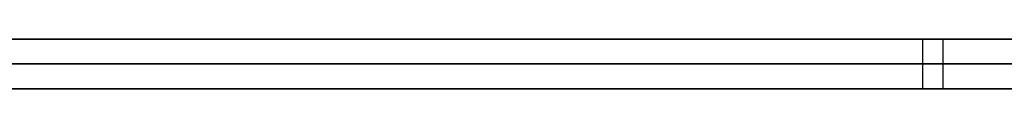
# Model space of a CAD drawing. Extents: x -3.09 to 3.09, y -0.36 to 1.94.
# Tile 61 of 168: x -1.432672 to -1.424787, y 1.8416 to 1.842. Entities that reach past the tile are written whole.
import ezdxf

# ---------------------------------------------------------------- set-up
doc = ezdxf.new("R2010")
doc.units = 0
doc.layers.get('0').update_dxf_attribs({"linetype": 'CONTINUOUS'})

# ---------------------------------------------------------------- blocks, each defined once
blk = doc.blocks.new('*U1')
at = {"extrusion": (0, 1, 0)}
for p, q in [((-3.01875, 1.842, 0.83), (3.01875, 1.842, 0.83)), ((3.01875, 1.842, -0.83), (-3.01875, 1.842, -0.83)), ((-2.92375, 1.842, -0.815), (2.92375, 1.842, -0.815)), ((2.92375, 1.842, 0.815), (-2.92375, 1.842, 0.815)), ((2.92375, 1.842, -0.7525), (-2.92375, 1.842, -0.7525)), ((-2.92375, 1.842, 0.7525), (2.92375, 1.842, 0.7525)), ((-2.45875, 1.842, -0.25), (-0.01875, 1.842, -0.25)), ((-0.01875, 1.842, 0.25), (-2.45875, 1.842, 0.25)), ((-2.45875, 1.8418, 0.25), (-0.01875, 1.8418, 0.25)), ((-0.01875, 1.8418, -0.25), (-2.45875, 1.8418, -0.25)), ((2.92375, 1.8416, -0.815), (-2.92375, 1.8416, -0.815)), ((-2.92375, 1.8416, 0.815), (2.92375, 1.8416, 0.815)), ((2.92375, 1.8416, -0.7525), (-2.92375, 1.8416, -0.7525)), ((-2.92375, 1.8416, 0.7525), (2.92375, 1.8416, 0.7525))]:
    blk.add_line(p, q, dxfattribs=at)
at = {"extrusion": (0, 0, -1)}
for p, q in [((-3.01875, 1.842, 0.83), (3.01875, 1.842, 0.83)), ((2.92375, 1.842, -0.7525), (-2.92375, 1.842, -0.7525)), ((2.92375, 1.842, 0.815), (-2.92375, 1.842, 0.815)), ((-0.01875, 1.842, 0.25), (-2.45875, 1.842, 0.25)), ((-2.45875, 1.8418, 0.25), (-0.01875, 1.8418, 0.25)), ((2.92375, 1.8416, -0.7525), (-2.92375, 1.8416, -0.7525)), ((-2.92375, 1.8416, 0.815), (2.92375, 1.8416, 0.815))]:
    blk.add_line(p, q, dxfattribs=at)
for p, q in [((3.01875, 1.842, -0.83), (-3.01875, 1.842, -0.83)), ((-2.92375, 1.842, 0.7525), (2.92375, 1.842, 0.7525)), ((-2.92375, 1.842, -0.815), (2.92375, 1.842, -0.815)), ((-2.45875, 1.842, -0.25), (-0.01875, 1.842, -0.25)), ((-1.4254414, 1.842, 0.5128567), (-1.4254414, 1.8416, 0.5128567)), ((-1.4254414, 1.842, 0.5128567), (-1.4254414, 1.8416, 0.5128567)), ((-1.4252781, 1.842, 0.5013465), (-1.4252781, 1.8416, 0.5013465)), ((-1.4252781, 1.842, 0.5013465), (-1.4252781, 1.8416, 0.5013465)), ((-0.01875, 1.8418, -0.25), (-2.45875, 1.8418, -0.25)), ((-2.92375, 1.8416, 0.7525), (2.92375, 1.8416, 0.7525)), ((2.92375, 1.8416, -0.815), (-2.92375, 1.8416, -0.815))]:
    blk.add_line(p, q)
for points in [[(-1.42544, 1.842, 0.512857), (-1.42567, 1.842, 0.512856), (-1.4259, 1.842, 0.512856), (-1.42612, 1.842, 0.512855), (-1.42635, 1.842, 0.512853), (-1.42657, 1.842, 0.512851), (-1.4268, 1.842, 0.512849), (-1.42702, 1.842, 0.512846), (-1.42724, 1.842, 0.512843), (-1.42747, 1.842, 0.512839), (-1.42769, 1.842, 0.512835), (-1.42791, 1.842, 0.51283), (-1.42814, 1.842, 0.512825), (-1.42836, 1.842, 0.51282), (-1.42858, 1.842, 0.512814), (-1.4288, 1.842, 0.512807), (-1.42902, 1.842, 0.512801), (-1.42924, 1.842, 0.512793), (-1.42946, 1.842, 0.512786), (-1.42967, 1.842, 0.512778), (-1.42989, 1.842, 0.512769), (-1.43011, 1.842, 0.51276), (-1.43033, 1.842, 0.512751), (-1.43054, 1.842, 0.512741), (-1.43076, 1.842, 0.51273), (-1.43097, 1.842, 0.51272), (-1.43119, 1.842, 0.512708), (-1.4314, 1.842, 0.512697), (-1.43162, 1.842, 0.512685), (-1.43183, 1.842, 0.512672), (-1.43205, 1.842, 0.512659), (-1.43226, 1.842, 0.512646), (-1.43247, 1.842, 0.512632), (-1.43268, 1.842, 0.512618)], [(-1.42544, 1.842, 0.512857), (-1.42567, 1.842, 0.512856), (-1.4259, 1.842, 0.512856), (-1.42612, 1.842, 0.512855), (-1.42635, 1.842, 0.512853), (-1.42657, 1.842, 0.512851), (-1.4268, 1.842, 0.512849), (-1.42702, 1.842, 0.512846), (-1.42724, 1.842, 0.512843), (-1.42747, 1.842, 0.512839), (-1.42769, 1.842, 0.512835), (-1.42791, 1.842, 0.51283), (-1.42814, 1.842, 0.512825), (-1.42836, 1.842, 0.51282), (-1.42858, 1.842, 0.512814), (-1.4288, 1.842, 0.512807), (-1.42902, 1.842, 0.512801), (-1.42924, 1.842, 0.512793), (-1.42946, 1.842, 0.512786), (-1.42967, 1.842, 0.512778), (-1.42989, 1.842, 0.512769), (-1.43011, 1.842, 0.51276), (-1.43033, 1.842, 0.512751), (-1.43054, 1.842, 0.512741), (-1.43076, 1.842, 0.51273), (-1.43097, 1.842, 0.51272), (-1.43119, 1.842, 0.512708), (-1.4314, 1.842, 0.512697), (-1.43162, 1.842, 0.512685), (-1.43183, 1.842, 0.512672), (-1.43205, 1.842, 0.512659), (-1.43226, 1.842, 0.512646), (-1.43247, 1.842, 0.512632), (-1.43268, 1.842, 0.512618)], [(-1.4328, 1.842, 0.409861), (-1.43249, 1.842, 0.409816), (-1.43218, 1.842, 0.409773), (-1.43187, 1.842, 0.409731), (-1.43155, 1.842, 0.409692), (-1.43123, 1.842, 0.409654), (-1.43092, 1.842, 0.409618), (-1.4306, 1.842, 0.409583), (-1.43028, 1.842, 0.40955), (-1.42996, 1.842, 0.40952), (-1.42963, 1.842, 0.409491), (-1.42931, 1.842, 0.409463), (-1.42898, 1.842, 0.409438), (-1.42866, 1.842, 0.409414), (-1.42833, 1.842, 0.409392), (-1.428, 1.842, 0.409372), (-1.42767, 1.842, 0.409353), (-1.42734, 1.842, 0.409336), (-1.42701, 1.842, 0.409321), (-1.42667, 1.842, 0.409308), (-1.42634, 1.842, 0.409297), (-1.426, 1.842, 0.409287), (-1.42566, 1.842, 0.409279), (-1.42532, 1.842, 0.409273), (-1.42498, 1.842, 0.409268), (-1.42464, 1.842, 0.409266)], [(-1.4328, 1.842, 0.409861), (-1.43249, 1.842, 0.409816), (-1.43218, 1.842, 0.409773), (-1.43187, 1.842, 0.409731), (-1.43155, 1.842, 0.409692), (-1.43123, 1.842, 0.409654), (-1.43092, 1.842, 0.409618), (-1.4306, 1.842, 0.409583), (-1.43028, 1.842, 0.40955), (-1.42996, 1.842, 0.40952), (-1.42963, 1.842, 0.409491), (-1.42931, 1.842, 0.409463), (-1.42898, 1.842, 0.409438), (-1.42866, 1.842, 0.409414), (-1.42833, 1.842, 0.409392), (-1.428, 1.842, 0.409372), (-1.42767, 1.842, 0.409353), (-1.42734, 1.842, 0.409336), (-1.42701, 1.842, 0.409321), (-1.42667, 1.842, 0.409308), (-1.42634, 1.842, 0.409297), (-1.426, 1.842, 0.409287), (-1.42566, 1.842, 0.409279), (-1.42532, 1.842, 0.409273), (-1.42498, 1.842, 0.409268), (-1.42464, 1.842, 0.409266)], [(-1.43286, 1.842, 0.500745), (-1.43266, 1.842, 0.500775), (-1.43247, 1.842, 0.500804), (-1.43228, 1.842, 0.500832), (-1.43208, 1.842, 0.500859), (-1.43189, 1.842, 0.500886), (-1.4317, 1.842, 0.500912), (-1.4315, 1.842, 0.500937), (-1.43131, 1.842, 0.500962), (-1.43112, 1.842, 0.500985), (-1.43093, 1.842, 0.501008), (-1.43073, 1.842, 0.50103), (-1.43054, 1.842, 0.501052), (-1.43035, 1.842, 0.501072), (-1.43016, 1.842, 0.501092), (-1.42997, 1.842, 0.501112), (-1.42978, 1.842, 0.50113), (-1.42959, 1.842, 0.501148), (-1.4294, 1.842, 0.501165), (-1.42921, 1.842, 0.501181), (-1.42902, 1.842, 0.501196), (-1.42883, 1.842, 0.501211), (-1.42864, 1.842, 0.501225), (-1.42845, 1.842, 0.501238), (-1.42826, 1.842, 0.50125), (-1.42807, 1.842, 0.501262), (-1.42789, 1.842, 0.501273), (-1.4277, 1.842, 0.501283), (-1.42751, 1.842, 0.501292), (-1.42732, 1.842, 0.501301), (-1.42714, 1.842, 0.501309), (-1.42695, 1.842, 0.501316), (-1.42676, 1.842, 0.501322), (-1.42658, 1.842, 0.501328), (-1.42639, 1.842, 0.501333), (-1.4262, 1.842, 0.501337), (-1.42602, 1.842, 0.50134), (-1.42583, 1.842, 0.501343), (-1.42565, 1.842, 0.501345), (-1.42546, 1.842, 0.501346), (-1.42528, 1.842, 0.501346)], [(-1.43286, 1.842, 0.500745), (-1.43266, 1.842, 0.500775), (-1.43247, 1.842, 0.500804), (-1.43228, 1.842, 0.500832), (-1.43208, 1.842, 0.500859), (-1.43189, 1.842, 0.500886), (-1.4317, 1.842, 0.500912), (-1.4315, 1.842, 0.500937), (-1.43131, 1.842, 0.500962), (-1.43112, 1.842, 0.500985), (-1.43093, 1.842, 0.501008), (-1.43073, 1.842, 0.50103), (-1.43054, 1.842, 0.501052), (-1.43035, 1.842, 0.501072), (-1.43016, 1.842, 0.501092), (-1.42997, 1.842, 0.501112), (-1.42978, 1.842, 0.50113), (-1.42959, 1.842, 0.501148), (-1.4294, 1.842, 0.501165), (-1.42921, 1.842, 0.501181), (-1.42902, 1.842, 0.501196), (-1.42883, 1.842, 0.501211), (-1.42864, 1.842, 0.501225), (-1.42845, 1.842, 0.501238), (-1.42826, 1.842, 0.50125), (-1.42807, 1.842, 0.501262), (-1.42789, 1.842, 0.501273), (-1.4277, 1.842, 0.501283), (-1.42751, 1.842, 0.501292), (-1.42732, 1.842, 0.501301), (-1.42714, 1.842, 0.501309), (-1.42695, 1.842, 0.501316), (-1.42676, 1.842, 0.501322), (-1.42658, 1.842, 0.501328), (-1.42639, 1.842, 0.501333), (-1.4262, 1.842, 0.501337), (-1.42602, 1.842, 0.50134), (-1.42583, 1.842, 0.501343), (-1.42565, 1.842, 0.501345), (-1.42546, 1.842, 0.501346), (-1.42528, 1.842, 0.501346)], [(-1.42469, 1.842, 0.420776), (-1.42491, 1.842, 0.420777), (-1.42513, 1.842, 0.420779), (-1.42535, 1.842, 0.420783), (-1.42557, 1.842, 0.420787), (-1.42579, 1.842, 0.420792), (-1.42601, 1.842, 0.420799), (-1.42622, 1.842, 0.420806), (-1.42644, 1.842, 0.420814), (-1.42666, 1.842, 0.420823), (-1.42687, 1.842, 0.420834), (-1.42708, 1.842, 0.420845), (-1.4273, 1.842, 0.420857), (-1.42751, 1.842, 0.42087), (-1.42772, 1.842, 0.420884), (-1.42793, 1.842, 0.420899), (-1.42814, 1.842, 0.420915), (-1.42834, 1.842, 0.420932), (-1.42855, 1.842, 0.42095), (-1.42876, 1.842, 0.420968), (-1.42896, 1.842, 0.420988), (-1.42917, 1.842, 0.421009), (-1.42937, 1.842, 0.421031), (-1.42957, 1.842, 0.421053), (-1.42977, 1.842, 0.421077), (-1.42997, 1.842, 0.421102), (-1.43017, 1.842, 0.421127), (-1.43037, 1.842, 0.421154), (-1.43057, 1.842, 0.421182), (-1.43077, 1.842, 0.42121), (-1.43096, 1.842, 0.42124), (-1.43116, 1.842, 0.42127), (-1.43135, 1.842, 0.421301), (-1.43154, 1.842, 0.421334), (-1.43174, 1.842, 0.421367), (-1.43193, 1.842, 0.421401), (-1.43212, 1.842, 0.421437), (-1.43231, 1.842, 0.421473), (-1.43249, 1.842, 0.42151), (-1.43268, 1.842, 0.421548)], [(-1.42469, 1.842, 0.420776), (-1.42491, 1.842, 0.420777), (-1.42513, 1.842, 0.420779), (-1.42535, 1.842, 0.420783), (-1.42557, 1.842, 0.420787), (-1.42579, 1.842, 0.420792), (-1.42601, 1.842, 0.420799), (-1.42622, 1.842, 0.420806), (-1.42644, 1.842, 0.420814), (-1.42666, 1.842, 0.420823), (-1.42687, 1.842, 0.420834), (-1.42708, 1.842, 0.420845), (-1.4273, 1.842, 0.420857), (-1.42751, 1.842, 0.42087), (-1.42772, 1.842, 0.420884), (-1.42793, 1.842, 0.420899), (-1.42814, 1.842, 0.420915), (-1.42834, 1.842, 0.420932), (-1.42855, 1.842, 0.42095), (-1.42876, 1.842, 0.420968), (-1.42896, 1.842, 0.420988), (-1.42917, 1.842, 0.421009), (-1.42937, 1.842, 0.421031), (-1.42957, 1.842, 0.421053), (-1.42977, 1.842, 0.421077), (-1.42997, 1.842, 0.421102), (-1.43017, 1.842, 0.421127), (-1.43037, 1.842, 0.421154), (-1.43057, 1.842, 0.421182), (-1.43077, 1.842, 0.42121), (-1.43096, 1.842, 0.42124), (-1.43116, 1.842, 0.42127), (-1.43135, 1.842, 0.421301), (-1.43154, 1.842, 0.421334), (-1.43174, 1.842, 0.421367), (-1.43193, 1.842, 0.421401), (-1.43212, 1.842, 0.421437), (-1.43231, 1.842, 0.421473), (-1.43249, 1.842, 0.42151), (-1.43268, 1.842, 0.421548)], [(-1.42471, 1.842, 0.467247), (-1.42484, 1.842, 0.467227), (-1.42496, 1.842, 0.467207), (-1.42509, 1.842, 0.467187), (-1.42522, 1.842, 0.467167), (-1.42534, 1.842, 0.467146), (-1.42547, 1.842, 0.467126), (-1.42559, 1.842, 0.467106), (-1.42572, 1.842, 0.467085), (-1.42585, 1.842, 0.467065), (-1.42597, 1.842, 0.467044), (-1.4261, 1.842, 0.467023), (-1.42623, 1.842, 0.467002), (-1.42636, 1.842, 0.466981), (-1.42648, 1.842, 0.46696), (-1.42661, 1.842, 0.466939), (-1.42674, 1.842, 0.466918), (-1.42687, 1.842, 0.466897), (-1.42699, 1.842, 0.466875), (-1.42712, 1.842, 0.466854), (-1.42725, 1.842, 0.466832), (-1.42738, 1.842, 0.46681), (-1.42751, 1.842, 0.466789), (-1.42763, 1.842, 0.466767), (-1.42776, 1.842, 0.466745), (-1.42789, 1.842, 0.466723), (-1.42802, 1.842, 0.466701), (-1.42815, 1.842, 0.466679), (-1.42828, 1.842, 0.466656), (-1.42841, 1.842, 0.466634), (-1.42854, 1.842, 0.466611), (-1.42867, 1.842, 0.466589), (-1.4288, 1.842, 0.466566), (-1.42893, 1.842, 0.466543), (-1.42906, 1.842, 0.466521), (-1.42919, 1.842, 0.466498), (-1.42932, 1.842, 0.466475), (-1.42945, 1.842, 0.466452), (-1.42958, 1.842, 0.466428), (-1.42971, 1.842, 0.466405), (-1.42984, 1.842, 0.466382), (-1.42997, 1.842, 0.466358), (-1.4301, 1.842, 0.466335), (-1.43023, 1.842, 0.466311), (-1.43036, 1.842, 0.466287), (-1.4305, 1.842, 0.466264), (-1.43063, 1.842, 0.46624), (-1.43076, 1.842, 0.466216), (-1.43089, 1.842, 0.466192), (-1.43102, 1.842, 0.466167), (-1.43115, 1.842, 0.466143), (-1.43129, 1.842, 0.466119), (-1.43142, 1.842, 0.466094), (-1.43155, 1.842, 0.46607), (-1.43168, 1.842, 0.466045), (-1.43182, 1.842, 0.46602), (-1.43195, 1.842, 0.465996), (-1.43208, 1.842, 0.465971), (-1.43222, 1.842, 0.465946), (-1.43235, 1.842, 0.465921), (-1.43248, 1.842, 0.465896), (-1.43262, 1.842, 0.46587), (-1.43275, 1.842, 0.465845)], [(-1.42471, 1.842, 0.467247), (-1.42484, 1.842, 0.467227), (-1.42496, 1.842, 0.467207), (-1.42509, 1.842, 0.467187), (-1.42522, 1.842, 0.467167), (-1.42534, 1.842, 0.467146), (-1.42547, 1.842, 0.467126), (-1.42559, 1.842, 0.467106), (-1.42572, 1.842, 0.467085), (-1.42585, 1.842, 0.467065), (-1.42597, 1.842, 0.467044), (-1.4261, 1.842, 0.467023), (-1.42623, 1.842, 0.467002), (-1.42636, 1.842, 0.466981), (-1.42648, 1.842, 0.46696), (-1.42661, 1.842, 0.466939), (-1.42674, 1.842, 0.466918), (-1.42687, 1.842, 0.466897), (-1.42699, 1.842, 0.466875), (-1.42712, 1.842, 0.466854), (-1.42725, 1.842, 0.466832), (-1.42738, 1.842, 0.46681), (-1.42751, 1.842, 0.466789), (-1.42763, 1.842, 0.466767), (-1.42776, 1.842, 0.466745), (-1.42789, 1.842, 0.466723), (-1.42802, 1.842, 0.466701), (-1.42815, 1.842, 0.466679), (-1.42828, 1.842, 0.466656), (-1.42841, 1.842, 0.466634), (-1.42854, 1.842, 0.466611), (-1.42867, 1.842, 0.466589), (-1.4288, 1.842, 0.466566), (-1.42893, 1.842, 0.466543), (-1.42906, 1.842, 0.466521), (-1.42919, 1.842, 0.466498), (-1.42932, 1.842, 0.466475), (-1.42945, 1.842, 0.466452), (-1.42958, 1.842, 0.466428), (-1.42971, 1.842, 0.466405), (-1.42984, 1.842, 0.466382), (-1.42997, 1.842, 0.466358), (-1.4301, 1.842, 0.466335), (-1.43023, 1.842, 0.466311), (-1.43036, 1.842, 0.466287), (-1.4305, 1.842, 0.466264), (-1.43063, 1.842, 0.46624), (-1.43076, 1.842, 0.466216), (-1.43089, 1.842, 0.466192), (-1.43102, 1.842, 0.466167), (-1.43115, 1.842, 0.466143), (-1.43129, 1.842, 0.466119), (-1.43142, 1.842, 0.466094), (-1.43155, 1.842, 0.46607), (-1.43168, 1.842, 0.466045), (-1.43182, 1.842, 0.46602), (-1.43195, 1.842, 0.465996), (-1.43208, 1.842, 0.465971), (-1.43222, 1.842, 0.465946), (-1.43235, 1.842, 0.465921), (-1.43248, 1.842, 0.465896), (-1.43262, 1.842, 0.46587), (-1.43275, 1.842, 0.465845)], [(-1.43268, 1.842, 0.451983), (-1.43258, 1.842, 0.452005), (-1.43248, 1.842, 0.452026), (-1.43238, 1.842, 0.452047), (-1.43228, 1.842, 0.452069), (-1.43218, 1.842, 0.452091), (-1.43208, 1.842, 0.452112), (-1.43197, 1.842, 0.452134), (-1.43187, 1.842, 0.452156), (-1.43176, 1.842, 0.452178), (-1.43166, 1.842, 0.4522), (-1.43155, 1.842, 0.452222), (-1.43145, 1.842, 0.452244), (-1.43134, 1.842, 0.452266), (-1.43123, 1.842, 0.452289), (-1.43112, 1.842, 0.452311), (-1.43101, 1.842, 0.452334), (-1.4309, 1.842, 0.452356), (-1.43079, 1.842, 0.452379), (-1.43068, 1.842, 0.452401), (-1.43056, 1.842, 0.452424), (-1.43045, 1.842, 0.452447), (-1.43034, 1.842, 0.45247), (-1.43022, 1.842, 0.452493), (-1.4301, 1.842, 0.452516), (-1.42999, 1.842, 0.45254), (-1.42987, 1.842, 0.452563), (-1.42975, 1.842, 0.452586), (-1.42963, 1.842, 0.45261), (-1.42951, 1.842, 0.452633), (-1.42939, 1.842, 0.452657), (-1.42927, 1.842, 0.452681), (-1.42915, 1.842, 0.452704), (-1.42902, 1.842, 0.452728), (-1.4289, 1.842, 0.452752), (-1.42877, 1.842, 0.452776), (-1.42865, 1.842, 0.4528), (-1.42852, 1.842, 0.452824), (-1.42839, 1.842, 0.452849), (-1.42827, 1.842, 0.452873), (-1.42814, 1.842, 0.452897), (-1.42801, 1.842, 0.452922), (-1.42788, 1.842, 0.452946), (-1.42775, 1.842, 0.452971), (-1.42761, 1.842, 0.452996), (-1.42748, 1.842, 0.453021), (-1.42735, 1.842, 0.453046), (-1.42721, 1.842, 0.453071), (-1.42708, 1.842, 0.453096), (-1.42694, 1.842, 0.453121), (-1.42681, 1.842, 0.453146), (-1.42667, 1.842, 0.453171), (-1.42653, 1.842, 0.453197), (-1.42639, 1.842, 0.453222), (-1.42625, 1.842, 0.453248), (-1.42611, 1.842, 0.453273), (-1.42597, 1.842, 0.453299), (-1.42583, 1.842, 0.453325), (-1.42568, 1.842, 0.453351), (-1.42554, 1.842, 0.453377), (-1.4254, 1.842, 0.453403), (-1.42525, 1.842, 0.453429), (-1.4251, 1.842, 0.453455), (-1.42496, 1.842, 0.453481), (-1.42481, 1.842, 0.453508), (-1.42466, 1.842, 0.453534)], [(-1.43268, 1.842, 0.451983), (-1.43258, 1.842, 0.452005), (-1.43248, 1.842, 0.452026), (-1.43238, 1.842, 0.452047), (-1.43228, 1.842, 0.452069), (-1.43218, 1.842, 0.452091), (-1.43208, 1.842, 0.452112), (-1.43197, 1.842, 0.452134), (-1.43187, 1.842, 0.452156), (-1.43176, 1.842, 0.452178), (-1.43166, 1.842, 0.4522), (-1.43155, 1.842, 0.452222), (-1.43145, 1.842, 0.452244), (-1.43134, 1.842, 0.452266), (-1.43123, 1.842, 0.452289), (-1.43112, 1.842, 0.452311), (-1.43101, 1.842, 0.452334), (-1.4309, 1.842, 0.452356), (-1.43079, 1.842, 0.452379), (-1.43068, 1.842, 0.452401), (-1.43056, 1.842, 0.452424), (-1.43045, 1.842, 0.452447), (-1.43034, 1.842, 0.45247), (-1.43022, 1.842, 0.452493), (-1.4301, 1.842, 0.452516), (-1.42999, 1.842, 0.45254), (-1.42987, 1.842, 0.452563), (-1.42975, 1.842, 0.452586), (-1.42963, 1.842, 0.45261), (-1.42951, 1.842, 0.452633), (-1.42939, 1.842, 0.452657), (-1.42927, 1.842, 0.452681), (-1.42915, 1.842, 0.452704), (-1.42902, 1.842, 0.452728), (-1.4289, 1.842, 0.452752), (-1.42877, 1.842, 0.452776), (-1.42865, 1.842, 0.4528), (-1.42852, 1.842, 0.452824), (-1.42839, 1.842, 0.452849), (-1.42827, 1.842, 0.452873), (-1.42814, 1.842, 0.452897), (-1.42801, 1.842, 0.452922), (-1.42788, 1.842, 0.452946), (-1.42775, 1.842, 0.452971), (-1.42761, 1.842, 0.452996), (-1.42748, 1.842, 0.453021), (-1.42735, 1.842, 0.453046), (-1.42721, 1.842, 0.453071), (-1.42708, 1.842, 0.453096), (-1.42694, 1.842, 0.453121), (-1.42681, 1.842, 0.453146), (-1.42667, 1.842, 0.453171), (-1.42653, 1.842, 0.453197), (-1.42639, 1.842, 0.453222), (-1.42625, 1.842, 0.453248), (-1.42611, 1.842, 0.453273), (-1.42597, 1.842, 0.453299), (-1.42583, 1.842, 0.453325), (-1.42568, 1.842, 0.453351), (-1.42554, 1.842, 0.453377), (-1.4254, 1.842, 0.453403), (-1.42525, 1.842, 0.453429), (-1.4251, 1.842, 0.453455), (-1.42496, 1.842, 0.453481), (-1.42481, 1.842, 0.453508), (-1.42466, 1.842, 0.453534)], [(-1.42461, 1.842, 0.512852), (-1.42481, 1.842, 0.512854), (-1.42502, 1.842, 0.512856), (-1.42523, 1.842, 0.512856), (-1.42544, 1.842, 0.512857)], [(-1.42461, 1.842, 0.512852), (-1.42481, 1.842, 0.512854), (-1.42502, 1.842, 0.512856), (-1.42523, 1.842, 0.512856), (-1.42544, 1.842, 0.512857)], [(-1.42528, 1.842, 0.501346), (-1.42502, 1.842, 0.501346), (-1.42476, 1.842, 0.501344)], [(-1.42528, 1.842, 0.501346), (-1.42502, 1.842, 0.501346), (-1.42476, 1.842, 0.501344)], [(-1.4327, 1.8416, 0.512617), (-1.43238, 1.8416, 0.512638), (-1.43206, 1.8416, 0.512658), (-1.43174, 1.8416, 0.512678), (-1.43142, 1.8416, 0.512696), (-1.4311, 1.8416, 0.512713), (-1.43077, 1.8416, 0.51273), (-1.43045, 1.8416, 0.512745), (-1.43012, 1.8416, 0.512759), (-1.42979, 1.8416, 0.512773), (-1.42947, 1.8416, 0.512785), (-1.42914, 1.8416, 0.512797), (-1.42881, 1.8416, 0.512807), (-1.42847, 1.8416, 0.512817), (-1.42814, 1.8416, 0.512825), (-1.42781, 1.8416, 0.512832), (-1.42747, 1.8416, 0.512839), (-1.42714, 1.8416, 0.512844), (-1.4268, 1.8416, 0.512849), (-1.42646, 1.8416, 0.512852), (-1.42612, 1.8416, 0.512855), (-1.42578, 1.8416, 0.512856), (-1.42544, 1.8416, 0.512857)], [(-1.4327, 1.8416, 0.512617), (-1.43238, 1.8416, 0.512638), (-1.43206, 1.8416, 0.512658), (-1.43174, 1.8416, 0.512678), (-1.43142, 1.8416, 0.512696), (-1.4311, 1.8416, 0.512713), (-1.43077, 1.8416, 0.51273), (-1.43045, 1.8416, 0.512745), (-1.43012, 1.8416, 0.512759), (-1.42979, 1.8416, 0.512773), (-1.42947, 1.8416, 0.512785), (-1.42914, 1.8416, 0.512797), (-1.42881, 1.8416, 0.512807), (-1.42847, 1.8416, 0.512817), (-1.42814, 1.8416, 0.512825), (-1.42781, 1.8416, 0.512832), (-1.42747, 1.8416, 0.512839), (-1.42714, 1.8416, 0.512844), (-1.4268, 1.8416, 0.512849), (-1.42646, 1.8416, 0.512852), (-1.42612, 1.8416, 0.512855), (-1.42578, 1.8416, 0.512856), (-1.42544, 1.8416, 0.512857)], [(-1.4243, 1.8416, 0.409265), (-1.42481, 1.8416, 0.409267), (-1.42533, 1.8416, 0.409273), (-1.42584, 1.8416, 0.409283), (-1.42634, 1.8416, 0.409297), (-1.42685, 1.8416, 0.409315), (-1.42735, 1.8416, 0.409337), (-1.42785, 1.8416, 0.409363), (-1.42834, 1.8416, 0.409392), (-1.42883, 1.8416, 0.409426), (-1.42932, 1.8416, 0.409464), (-1.42981, 1.8416, 0.409506), (-1.43029, 1.8416, 0.409552), (-1.43077, 1.8416, 0.409602), (-1.43125, 1.8416, 0.409656), (-1.43173, 1.8416, 0.409714), (-1.4322, 1.8416, 0.409775), (-1.43267, 1.8416, 0.409841), (-1.43314, 1.8416, 0.409911)], [(-1.4243, 1.8416, 0.409265), (-1.42481, 1.8416, 0.409267), (-1.42533, 1.8416, 0.409273), (-1.42584, 1.8416, 0.409283), (-1.42634, 1.8416, 0.409297), (-1.42685, 1.8416, 0.409315), (-1.42735, 1.8416, 0.409337), (-1.42785, 1.8416, 0.409363), (-1.42834, 1.8416, 0.409392), (-1.42883, 1.8416, 0.409426), (-1.42932, 1.8416, 0.409464), (-1.42981, 1.8416, 0.409506), (-1.43029, 1.8416, 0.409552), (-1.43077, 1.8416, 0.409602), (-1.43125, 1.8416, 0.409656), (-1.43173, 1.8416, 0.409714), (-1.4322, 1.8416, 0.409775), (-1.43267, 1.8416, 0.409841), (-1.43314, 1.8416, 0.409911)], [(-1.42528, 1.8416, 0.501346), (-1.42556, 1.8416, 0.501346), (-1.42583, 1.8416, 0.501343), (-1.42611, 1.8416, 0.501339), (-1.42639, 1.8416, 0.501333), (-1.42667, 1.8416, 0.501325), (-1.42695, 1.8416, 0.501316), (-1.42724, 1.8416, 0.501305), (-1.42752, 1.8416, 0.501292), (-1.4278, 1.8416, 0.501278), (-1.42808, 1.8416, 0.501261), (-1.42837, 1.8416, 0.501244), (-1.42865, 1.8416, 0.501224), (-1.42893, 1.8416, 0.501203), (-1.42922, 1.8416, 0.50118), (-1.4295, 1.8416, 0.501155), (-1.42979, 1.8416, 0.501129), (-1.43008, 1.8416, 0.501101), (-1.43036, 1.8416, 0.501071), (-1.43065, 1.8416, 0.50104), (-1.43094, 1.8416, 0.501006), (-1.43123, 1.8416, 0.500972), (-1.43152, 1.8416, 0.500935), (-1.43181, 1.8416, 0.500897), (-1.4321, 1.8416, 0.500857), (-1.43239, 1.8416, 0.500815), (-1.43268, 1.8416, 0.500772)], [(-1.42528, 1.8416, 0.501346), (-1.42556, 1.8416, 0.501346), (-1.42583, 1.8416, 0.501343), (-1.42611, 1.8416, 0.501339), (-1.42639, 1.8416, 0.501333), (-1.42667, 1.8416, 0.501325), (-1.42695, 1.8416, 0.501316), (-1.42724, 1.8416, 0.501305), (-1.42752, 1.8416, 0.501292), (-1.4278, 1.8416, 0.501278), (-1.42808, 1.8416, 0.501261), (-1.42837, 1.8416, 0.501244), (-1.42865, 1.8416, 0.501224), (-1.42893, 1.8416, 0.501203), (-1.42922, 1.8416, 0.50118), (-1.4295, 1.8416, 0.501155), (-1.42979, 1.8416, 0.501129), (-1.43008, 1.8416, 0.501101), (-1.43036, 1.8416, 0.501071), (-1.43065, 1.8416, 0.50104), (-1.43094, 1.8416, 0.501006), (-1.43123, 1.8416, 0.500972), (-1.43152, 1.8416, 0.500935), (-1.43181, 1.8416, 0.500897), (-1.4321, 1.8416, 0.500857), (-1.43239, 1.8416, 0.500815), (-1.43268, 1.8416, 0.500772)], [(-1.4328, 1.8416, 0.421572), (-1.43251, 1.8416, 0.421514), (-1.43223, 1.8416, 0.421458), (-1.43194, 1.8416, 0.421405), (-1.43166, 1.8416, 0.421353), (-1.43137, 1.8416, 0.421304), (-1.43108, 1.8416, 0.421257), (-1.43078, 1.8416, 0.421212), (-1.43048, 1.8416, 0.42117), (-1.43019, 1.8416, 0.421129), (-1.42989, 1.8416, 0.421091), (-1.42958, 1.8416, 0.421055), (-1.42928, 1.8416, 0.421021), (-1.42897, 1.8416, 0.420989), (-1.42866, 1.8416, 0.42096), (-1.42835, 1.8416, 0.420932), (-1.42804, 1.8416, 0.420907), (-1.42773, 1.8416, 0.420884), (-1.42741, 1.8416, 0.420864), (-1.42709, 1.8416, 0.420845), (-1.42677, 1.8416, 0.420829), (-1.42645, 1.8416, 0.420814), (-1.42612, 1.8416, 0.420802), (-1.42579, 1.8416, 0.420793), (-1.42546, 1.8416, 0.420785), (-1.42513, 1.8416, 0.420779), (-1.4248, 1.8416, 0.420776), (-1.42446, 1.8416, 0.420775)], [(-1.4328, 1.8416, 0.421572), (-1.43251, 1.8416, 0.421514), (-1.43223, 1.8416, 0.421458), (-1.43194, 1.8416, 0.421405), (-1.43166, 1.8416, 0.421353), (-1.43137, 1.8416, 0.421304), (-1.43108, 1.8416, 0.421257), (-1.43078, 1.8416, 0.421212), (-1.43048, 1.8416, 0.42117), (-1.43019, 1.8416, 0.421129), (-1.42989, 1.8416, 0.421091), (-1.42958, 1.8416, 0.421055), (-1.42928, 1.8416, 0.421021), (-1.42897, 1.8416, 0.420989), (-1.42866, 1.8416, 0.42096), (-1.42835, 1.8416, 0.420932), (-1.42804, 1.8416, 0.420907), (-1.42773, 1.8416, 0.420884), (-1.42741, 1.8416, 0.420864), (-1.42709, 1.8416, 0.420845), (-1.42677, 1.8416, 0.420829), (-1.42645, 1.8416, 0.420814), (-1.42612, 1.8416, 0.420802), (-1.42579, 1.8416, 0.420793), (-1.42546, 1.8416, 0.420785), (-1.42513, 1.8416, 0.420779), (-1.4248, 1.8416, 0.420776), (-1.42446, 1.8416, 0.420775)], [(-1.43268, 1.8416, 0.465859), (-1.43247, 1.8416, 0.465897), (-1.43227, 1.8416, 0.465935), (-1.43207, 1.8416, 0.465973), (-1.43187, 1.8416, 0.46601), (-1.43167, 1.8416, 0.466047), (-1.43147, 1.8416, 0.466084), (-1.43128, 1.8416, 0.466121), (-1.43108, 1.8416, 0.466157), (-1.43088, 1.8416, 0.466194), (-1.43068, 1.8416, 0.46623), (-1.43048, 1.8416, 0.466266), (-1.43028, 1.8416, 0.466302), (-1.43009, 1.8416, 0.466337), (-1.42989, 1.8416, 0.466373), (-1.42969, 1.8416, 0.466408), (-1.4295, 1.8416, 0.466443), (-1.4293, 1.8416, 0.466478), (-1.4291, 1.8416, 0.466512), (-1.42891, 1.8416, 0.466547), (-1.42871, 1.8416, 0.466581), (-1.42852, 1.8416, 0.466615), (-1.42832, 1.8416, 0.466648), (-1.42813, 1.8416, 0.466682), (-1.42794, 1.8416, 0.466715), (-1.42774, 1.8416, 0.466748), (-1.42755, 1.8416, 0.466781), (-1.42736, 1.8416, 0.466814), (-1.42716, 1.8416, 0.466847), (-1.42697, 1.8416, 0.466879), (-1.42678, 1.8416, 0.466911), (-1.42659, 1.8416, 0.466943), (-1.4264, 1.8416, 0.466975), (-1.4262, 1.8416, 0.467006), (-1.42601, 1.8416, 0.467038), (-1.42582, 1.8416, 0.467069), (-1.42563, 1.8416, 0.4671), (-1.42544, 1.8416, 0.46713), (-1.42525, 1.8416, 0.467161), (-1.42506, 1.8416, 0.467191), (-1.42487, 1.8416, 0.467221), (-1.42468, 1.8416, 0.467251)], [(-1.43268, 1.8416, 0.465859), (-1.43247, 1.8416, 0.465897), (-1.43227, 1.8416, 0.465935), (-1.43207, 1.8416, 0.465973), (-1.43187, 1.8416, 0.46601), (-1.43167, 1.8416, 0.466047), (-1.43147, 1.8416, 0.466084), (-1.43128, 1.8416, 0.466121), (-1.43108, 1.8416, 0.466157), (-1.43088, 1.8416, 0.466194), (-1.43068, 1.8416, 0.46623), (-1.43048, 1.8416, 0.466266), (-1.43028, 1.8416, 0.466302), (-1.43009, 1.8416, 0.466337), (-1.42989, 1.8416, 0.466373), (-1.42969, 1.8416, 0.466408), (-1.4295, 1.8416, 0.466443), (-1.4293, 1.8416, 0.466478), (-1.4291, 1.8416, 0.466512), (-1.42891, 1.8416, 0.466547), (-1.42871, 1.8416, 0.466581), (-1.42852, 1.8416, 0.466615), (-1.42832, 1.8416, 0.466648), (-1.42813, 1.8416, 0.466682), (-1.42794, 1.8416, 0.466715), (-1.42774, 1.8416, 0.466748), (-1.42755, 1.8416, 0.466781), (-1.42736, 1.8416, 0.466814), (-1.42716, 1.8416, 0.466847), (-1.42697, 1.8416, 0.466879), (-1.42678, 1.8416, 0.466911), (-1.42659, 1.8416, 0.466943), (-1.4264, 1.8416, 0.466975), (-1.4262, 1.8416, 0.467006), (-1.42601, 1.8416, 0.467038), (-1.42582, 1.8416, 0.467069), (-1.42563, 1.8416, 0.4671), (-1.42544, 1.8416, 0.46713), (-1.42525, 1.8416, 0.467161), (-1.42506, 1.8416, 0.467191), (-1.42487, 1.8416, 0.467221), (-1.42468, 1.8416, 0.467251)], [(-1.42471, 1.8416, 0.453526), (-1.42493, 1.8416, 0.453486), (-1.42515, 1.8416, 0.453447), (-1.42537, 1.8416, 0.453407), (-1.42559, 1.8416, 0.453368), (-1.4258, 1.8416, 0.453329), (-1.42602, 1.8416, 0.453291), (-1.42623, 1.8416, 0.453252), (-1.42644, 1.8416, 0.453214), (-1.42665, 1.8416, 0.453175), (-1.42685, 1.8416, 0.453137), (-1.42706, 1.8416, 0.453099), (-1.42726, 1.8416, 0.453062), (-1.42746, 1.8416, 0.453024), (-1.42766, 1.8416, 0.452987), (-1.42786, 1.8416, 0.45295), (-1.42806, 1.8416, 0.452913), (-1.42825, 1.8416, 0.452876), (-1.42844, 1.8416, 0.452839), (-1.42863, 1.8416, 0.452803), (-1.42882, 1.8416, 0.452767), (-1.42901, 1.8416, 0.452731), (-1.42919, 1.8416, 0.452695), (-1.42938, 1.8416, 0.452659), (-1.42956, 1.8416, 0.452624), (-1.42974, 1.8416, 0.452588), (-1.42992, 1.8416, 0.452553), (-1.43009, 1.8416, 0.452518), (-1.43027, 1.8416, 0.452484), (-1.43044, 1.8416, 0.452449), (-1.43061, 1.8416, 0.452415), (-1.43078, 1.8416, 0.45238), (-1.43095, 1.8416, 0.452346), (-1.43111, 1.8416, 0.452312), (-1.43128, 1.8416, 0.452279), (-1.43144, 1.8416, 0.452245), (-1.4316, 1.8416, 0.452212), (-1.43176, 1.8416, 0.452179), (-1.43192, 1.8416, 0.452146), (-1.43207, 1.8416, 0.452113), (-1.43222, 1.8416, 0.452081), (-1.43238, 1.8416, 0.452048), (-1.43253, 1.8416, 0.452016), (-1.43267, 1.8416, 0.451984), (-1.43282, 1.8416, 0.451952)], [(-1.42471, 1.8416, 0.453526), (-1.42493, 1.8416, 0.453486), (-1.42515, 1.8416, 0.453447), (-1.42537, 1.8416, 0.453407), (-1.42559, 1.8416, 0.453368), (-1.4258, 1.8416, 0.453329), (-1.42602, 1.8416, 0.453291), (-1.42623, 1.8416, 0.453252), (-1.42644, 1.8416, 0.453214), (-1.42665, 1.8416, 0.453175), (-1.42685, 1.8416, 0.453137), (-1.42706, 1.8416, 0.453099), (-1.42726, 1.8416, 0.453062), (-1.42746, 1.8416, 0.453024), (-1.42766, 1.8416, 0.452987), (-1.42786, 1.8416, 0.45295), (-1.42806, 1.8416, 0.452913), (-1.42825, 1.8416, 0.452876), (-1.42844, 1.8416, 0.452839), (-1.42863, 1.8416, 0.452803), (-1.42882, 1.8416, 0.452767), (-1.42901, 1.8416, 0.452731), (-1.42919, 1.8416, 0.452695), (-1.42938, 1.8416, 0.452659), (-1.42956, 1.8416, 0.452624), (-1.42974, 1.8416, 0.452588), (-1.42992, 1.8416, 0.452553), (-1.43009, 1.8416, 0.452518), (-1.43027, 1.8416, 0.452484), (-1.43044, 1.8416, 0.452449), (-1.43061, 1.8416, 0.452415), (-1.43078, 1.8416, 0.45238), (-1.43095, 1.8416, 0.452346), (-1.43111, 1.8416, 0.452312), (-1.43128, 1.8416, 0.452279), (-1.43144, 1.8416, 0.452245), (-1.4316, 1.8416, 0.452212), (-1.43176, 1.8416, 0.452179), (-1.43192, 1.8416, 0.452146), (-1.43207, 1.8416, 0.452113), (-1.43222, 1.8416, 0.452081), (-1.43238, 1.8416, 0.452048), (-1.43253, 1.8416, 0.452016), (-1.43267, 1.8416, 0.451984), (-1.43282, 1.8416, 0.451952)], [(-1.42544, 1.8416, 0.512857), (-1.42513, 1.8416, 0.512856), (-1.42481, 1.8416, 0.512854), (-1.4245, 1.8416, 0.512851)], [(-1.42544, 1.8416, 0.512857), (-1.42513, 1.8416, 0.512856), (-1.42481, 1.8416, 0.512854), (-1.4245, 1.8416, 0.512851)], [(-1.42451, 1.8416, 0.501342), (-1.42489, 1.8416, 0.501345), (-1.42528, 1.8416, 0.501346)], [(-1.42451, 1.8416, 0.501342), (-1.42489, 1.8416, 0.501345), (-1.42528, 1.8416, 0.501346)]]:
    blk.add_polyline3d(points)

msp = doc.modelspace()

# ---------------------------------------------------------------- block references
msp.add_blockref('*U1', (0, 0))

doc.saveas('drawing.dxf')
